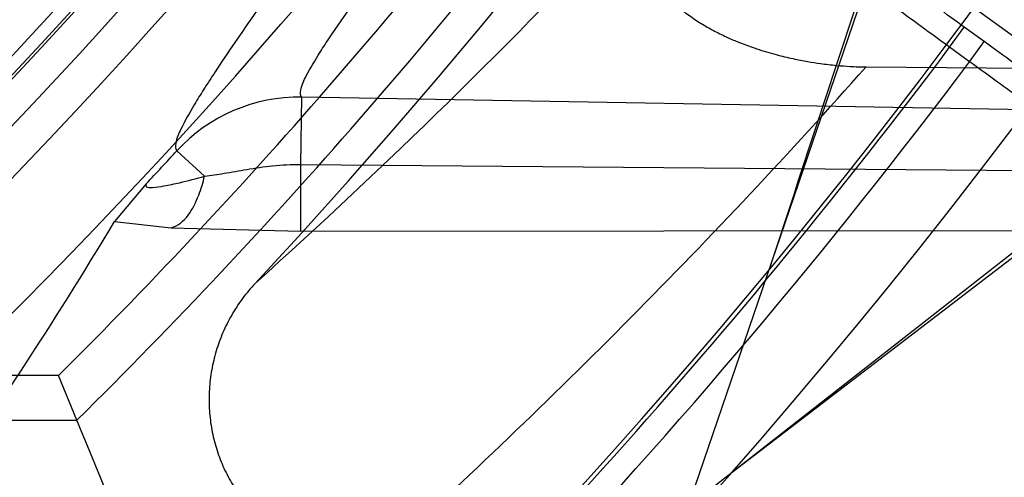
# Model space of a CAD drawing. Header units: millimetres. Extents: x 0 to 297, y 0 to 210.
# Tile 82 of 256: x 146.1669 to 146.25, y 92.8584 to 92.897. Entities that reach past the tile are written whole.
import ezdxf

# ---------------------------------------------------------------- set-up
doc = ezdxf.new("R2010")
doc.units = ezdxf.units.MM
doc.header["$LTSCALE"] = 16.335
doc.layers.get('0').update_dxf_attribs({"linetype": 'CONTINUOUS'})
for name, color, linetype in [('01_GLOBAL', 7, 'CONTINUOUS'), ('INTFCLR_1', 7, 'CONTINUOUS'), ('INTFCLR_144815', 7, 'CONTINUOUS')]:
    doc.layers.add(name, color=color, linetype=linetype)

msp = doc.modelspace()

# ---------------------------------------------------------------- linework, layer by layer
at = {"color": 7, "linetype": 'Continuous'}
msp.add_circle((146.8548034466, 92.13446435), 2.66, dxfattribs=at)
at = {"color": 9, "linetype": 'Continuous'}
msp.add_arc((146.8548034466, 92.13446435), 2.6259090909, 92.9674534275, 177.0325465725, dxfattribs=at)
at = {"layer": '01_GLOBAL', "color": 7, "linetype": 'Continuous'}
msp.add_circle((146.8548034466, 92.13446435), 2.695, dxfattribs=at)
at = {"layer": 'INTFCLR_1', "color": 6, "linetype": 'Continuous'}
for radius in [0.4224162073, 0.4014439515]:
    msp.add_arc((145.8396077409, 93.1986600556), radius, 270, 90.00000002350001, dxfattribs=at)
at = {"layer": 'INTFCLR_1', "color": 9, "linetype": 'Continuous'}
msp.add_open_spline([(146.192649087, 93.32918458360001), (146.1958606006, 93.3200052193), (146.2016925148, 93.30114236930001), (146.207244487, 93.2768969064), (146.2099856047, 93.26070402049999), (146.2110878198, 93.253064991), (146.2117778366, 93.24792487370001), (146.2134659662, 93.2337653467), (146.2150886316, 93.21041586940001), (146.2148602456, 93.18698353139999), (146.2140091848, 93.1726580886), (146.2136200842, 93.1674304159), (146.2129629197, 93.1596501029), (146.2111506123, 93.1430830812), (146.206931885, 93.118104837), (146.2017743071, 93.0973624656), (146.19827327, 93.0854582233), (146.1968531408, 93.0807900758), (146.1942959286, 93.07278256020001), (146.1888936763, 93.05732598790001), (146.1802622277, 93.0362568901), (146.171382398, 93.0181655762), (146.1656550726, 93.0076059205), (146.1635773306, 93.00388144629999), (146.1604900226, 92.99844783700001), (146.1538400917, 92.9872487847), (146.1432874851, 92.97113303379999), (146.130351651, 92.95354161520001), (146.1210235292, 92.9420657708), (146.1156460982, 92.9357669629), (146.113618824, 92.9334160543), (146.1101975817, 92.92950581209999), (146.1038773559, 92.92246982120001), (146.096999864, 92.91514089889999), (146.0907938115, 92.90865212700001), (146.0870749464, 92.9047487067), (146.0841227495, 92.9015614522), (146.082218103, 92.8993550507), (146.0811689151, 92.8979602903), (146.0807337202, 92.8972201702), (146.0804699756, 92.8966891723), (146.0805812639, 92.89599818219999), (146.0820539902, 92.89629864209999), (146.0836740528, 92.8970751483), (146.0866075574, 92.8986610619), (146.0894057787, 92.90044352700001), (146.0917034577, 92.9019746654), (146.0931778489, 92.9029884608), (146.0956556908, 92.90472264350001), (146.0996186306, 92.9076240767), (146.1051563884, 92.9119288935), (146.1134349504, 92.91874134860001), (146.1208444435, 92.9253865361), (146.1273278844, 92.93160424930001), (146.1319747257, 92.9361902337), (146.1403493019, 92.9448249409), (146.1522854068, 92.9582898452), (146.1663008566, 92.97619255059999), (146.1763364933, 92.9908585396), (146.1823017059, 93.0003968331), (146.1845040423, 93.0040206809), (146.1878179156, 93.0095809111), (146.1948947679, 93.0220655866), (146.2049952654, 93.04233046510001), (146.2119439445, 93.05926636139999), (146.2151676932, 93.0680384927)], degree=3, knots=[0, 0, 0, 0, 0.0419354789, 0.08505031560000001, 0.1071497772, 0.1127379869, 0.1183317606, 0.1295131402, 0.1742263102, 0.2191466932, 0.230445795, 0.2361065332, 0.241751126, 0.2641147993, 0.3079545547, 0.3508736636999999, 0.3561840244, 0.3614616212, 0.3719139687, 0.3924297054, 0.4320526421, 0.4700131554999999, 0.4792642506, 0.483852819, 0.4884035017, 0.5062126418, 0.5400088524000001, 0.5714206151, 0.6003317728, 0.6037560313, 0.6071340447, 0.6137178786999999, 0.6261602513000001, 0.6479155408, 0.6570536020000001, 0.6648783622, 0.6711643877, 0.6757843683, 0.6774462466, 0.6786751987, 0.6794900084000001, 0.6799813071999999, 0.6813020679, 0.6842478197, 0.6888651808, 0.6950795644, 0.6987591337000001, 0.70073729, 0.7027989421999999, 0.7117993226, 0.7219139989, 0.7330405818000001, 0.7580265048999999, 0.7648041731, 0.7717766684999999, 0.7861782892, 0.816667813, 0.8493175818, 0.8841610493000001, 0.8932352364, 0.8978283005, 0.9024468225, 0.9211469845, 0.9596997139, 1, 1, 1, 1], dxfattribs=at)
at = {"layer": 'INTFCLR_144815', "color": 6, "linetype": 'Continuous'}
for p, q in [((146.2233002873, 92.8558915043), (146.2578980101, 92.9571600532)), ((146.312457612, 92.9256600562), (146.2233002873, 92.8558915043)), ((146.22701752, 92.8588003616), (146.3134528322, 92.92508546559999)), ((146.278998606, 92.875097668), (146.2180692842, 92.9193654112)), ((146.2383316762, 92.8930416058), (146.3403261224, 92.89220817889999)), ((146.1775699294, 92.883171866), (146.1748869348, 92.87997876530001)), ((146.1701625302, 92.8669686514), (146.1608844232, 92.8669686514)), ((146.1717144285, 92.86320410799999), (146.1701625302, 92.86696865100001))]:
    msp.add_line(p, q, dxfattribs=at)
at = {"layer": 'INTFCLR_144815', "color": 9, "linetype": 'Continuous'}
for p, q in [((146.2453849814, 92.8947031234), (146.2466191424, 92.89640180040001)), ((146.24829961, 92.8951808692), (146.2466191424, 92.89640180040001)), ((146.247065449, 92.8934821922), (146.2453849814, 92.8947031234)), ((146.247065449, 92.8934821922), (146.24829961, 92.8951808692)), ((146.1906038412, 92.8848033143), (146.1907031, 92.8904884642)), ((146.3845793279, 92.88710355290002), (146.1907031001, 92.8904884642)), ((146.1801506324, 92.8859592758), (146.1824903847, 92.88381081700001)), ((146.1906267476, 92.8791810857), (146.1906038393, 92.8848033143)), ((146.190603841, 92.8848033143), (146.3750393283, 92.8832694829)), ((146.1748869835, 92.8799787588), (146.1796771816, 92.87945973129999)), ((146.1796771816, 92.87945973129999), (146.1906267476, 92.8791810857)), ((146.1906267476, 92.8791810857), (146.3633866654, 92.87931906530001)), ((146.1411205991, 92.86320410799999), (146.1717144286, 92.86320410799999))]:
    msp.add_line(p, q, dxfattribs=at)
at = {"layer": 'INTFCLR_144815', "color": 6, "linetype": 'Continuous'}
for radius in [0.4466793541, 0.4256665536]:
    msp.add_circle((145.8396077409, 93.1986600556), radius, dxfattribs=at)
for centre, radius, start, end in [((145.8396077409, 93.1986600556), 0.6157754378, 313.9937911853, 154.5150993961), ((145.8396077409, 93.1986600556), 0.5947754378, 312.9543589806, 154.5144414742), ((145.8396077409, 93.1986600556), 0.5751005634, 282.2440355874, 71.2863570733), ((145.8396077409, 93.1986600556), 0.4537777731, 308.490992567, 51.50900743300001), ((145.8396077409, 93.1986600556), 0.4747905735, 316.9838592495, 43.0161407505), ((145.8396077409, 93.1986600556), 0.4480128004, 313.9992414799, 46.00075850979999), ((145.8396077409, 93.1986600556), 0.4169682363, 295.6072723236, 334.3927276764), ((145.8396077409, 93.1986600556), 0.3959554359, 297.0737153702, 332.9262846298), ((162.9215506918, 87.40650193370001), 17.5646707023, 161.5765175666, 161.8573447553), ((145.8396077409, 93.1986600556), 0.4682794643, 314.9016631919, 323.3180519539), ((145.8396077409, 93.1986600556), 0.5477895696, 309.5878226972, 323.4121773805), ((143.7466302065, 91.8662536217), 2.6220116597, 21.5241419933, 22.3475306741)]:
    msp.add_arc(centre, radius, start, end, dxfattribs=at)
at = {"layer": 'INTFCLR_144815', "color": 9, "linetype": 'Continuous'}
for centre, radius, start, end in [((145.8396077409, 93.1986600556), 0.5712784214, 292.4997540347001, 54.0964566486), ((145.8396102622, 93.1986612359), 0.5153523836, 292.4997540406, 54.09645665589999), ((145.8396257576, 93.1986643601), 0.5066391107, 311.2505121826, 48.7494878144), ((145.839607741, 93.1986600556), 0.4617768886, 314.0862202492, 45.9137797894), ((145.8396077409, 93.1986600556), 0.450734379, 313.8592910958, 46.1407088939), ((145.8396077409, 93.1986600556), 0.4477854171, 314.0319604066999, 45.9680396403), ((145.8396077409, 93.1986600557), 0.5830188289, 203.8266800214, 313.0809380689), ((145.8396077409, 93.1986600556), 0.590019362, 203.8278898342, 312.5732768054), ((145.8396077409, 93.1986600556), 0.6110177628, 203.8266800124, 319.1799903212), ((145.839607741, 93.1986600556), 0.4720440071, 314.7125410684, 323.1719395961), ((145.836520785, 93.26404247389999), 0.5236497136, 311.9772585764, 316.8660505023), ((145.8396077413, 93.19866005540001), 0.5069960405, 313.0638327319, 323.1640956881), ((145.839607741, 93.1986600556), 0.5090729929, 309.832493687, 323.1675063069), ((145.8362351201, 93.25029440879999), 0.537876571, 312.1945882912, 318.3797053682), ((146.1904630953, 92.8764900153), 0.0140004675, 89.0177529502, 137.4407735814), ((145.8396077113, 93.1986600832), 0.4623324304, 316.9697868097, 317.4405449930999), ((145.8396077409, 93.1986600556), 0.5440250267, 309.724476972, 323.2755230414)]:
    msp.add_arc(centre, radius, start, end, dxfattribs=at)
at = {"layer": 'INTFCLR_144815', "color": 6, "linetype": 'Continuous'}
msp.add_ellipse((145.8396077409, 93.09539915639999), major_axis=(0, 0.4080553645), ratio=0.9674516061, start_param=-2.2743411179, end_param=-2.1269453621, dxfattribs=at)
for points, knots in [([(146.1515348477, 92.8871601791), (146.1512150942, 92.88716605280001), (146.1512119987, 92.88839850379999), (146.1517859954, 92.8890891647), (146.1523169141, 92.8900499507), (146.1528921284, 92.8909097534), (146.1535763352, 92.8919129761), (146.1543814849, 92.893038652), (146.15530592, 92.8942992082), (146.1563525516, 92.89569672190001), (146.1575225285, 92.8972368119), (146.1588179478, 92.898925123), (146.1602417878, 92.900769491), (146.1617966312, 92.9027776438), (146.1634827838, 92.9049551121), (146.1652973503, 92.90730399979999), (146.1672357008, 92.9098248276), (146.169295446, 92.9125216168), (146.1714790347, 92.9154054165), (146.1737896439, 92.91848925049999), (146.1762240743, 92.92177872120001), (146.1787743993, 92.9252737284), (146.1814309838, 92.92897223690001), (146.1841860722, 92.9328752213), (146.1870298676, 92.93698109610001), (146.1899514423, 92.94128675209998), (146.1929388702, 92.9457875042), (146.195979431, 92.950477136), (146.1990598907, 92.9553480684), (146.2021667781, 92.9603915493), (146.2052866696, 92.9655978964), (146.2084064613, 92.9709567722), (146.2115136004, 92.9764574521), (146.2145962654, 92.9820890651), (146.2176434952, 92.9878408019), (146.2206452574, 92.99370206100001), (146.2235925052, 92.9996626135), (146.2264771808, 93.00571270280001), (146.2292921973, 93.0118431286), (146.2320314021, 93.0180453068), (146.2346894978, 93.02431125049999), (146.2372619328, 93.03063346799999), (146.2397453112, 93.0370061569), (146.2421317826, 93.04341060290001), (146.2444188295, 93.0498393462), (146.2466074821, 93.0562939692), (146.2487002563, 93.06278242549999), (146.2506975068, 93.0693069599), (146.2525965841, 93.07585950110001), (146.2543963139, 93.0824362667), (146.2560946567, 93.0890289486), (146.2576905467, 93.0956312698), (146.2591843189, 93.10224204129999), (146.2605765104, 93.1088610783), (146.2618676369, 93.11548837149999), (146.2630580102, 93.12212318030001), (146.2641477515, 93.1287636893), (146.2651369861, 93.135407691), (146.2660260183, 93.1420538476), (146.2668152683, 93.1487017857), (146.2675051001, 93.15535101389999), (146.2680958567, 93.1620011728), (146.2685878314, 93.1686517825), (146.2689813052, 93.1753027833), (146.269276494, 93.1819539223), (146.2694735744, 93.188605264), (146.2695726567, 93.1952566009), (146.2695738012, 93.2019080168), (146.2694770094, 93.2085593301), (146.2692822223, 93.2152106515), (146.2689893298, 93.2218617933), (146.2685981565, 93.2285127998), (146.2681084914, 93.2351633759), (146.2675200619, 93.2418134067), (146.2668325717, 93.2484624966), (146.2660456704, 93.25511036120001), (146.2651589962, 93.26175646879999), (146.2641721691, 93.2684001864), (146.2630848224, 93.2750406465), (146.2618965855, 93.28167693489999), (146.2606070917, 93.28830805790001), (146.2592161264, 93.29493226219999), (146.2577236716, 93.30154713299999), (146.25612979, 93.3081503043), (146.2544344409, 93.31474009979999), (146.2526374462, 93.32131545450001), (146.2507388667, 93.32787448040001), (146.2487392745, 93.33441381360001), (146.2466397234, 93.3409291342), (146.2444415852, 93.3474158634), (146.2421464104, 93.35386959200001), (146.2397562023, 93.36028536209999), (146.2372735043, 93.36665758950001), (146.2347014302, 93.3729801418), (146.2320437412, 93.37924629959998), (146.2293049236, 93.3854487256), (146.2264902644, 93.39157944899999), (146.2236059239, 93.397629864), (146.220658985, 93.40359077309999), (146.2176574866, 93.4094524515), (146.2146104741, 93.4152046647), (146.211527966, 93.42083682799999), (146.2084209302, 93.42633811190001), (146.2053011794, 93.43169765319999), (146.2021812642, 93.436904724), (146.1990742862, 93.4419489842), (146.1959936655, 93.4468207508), (146.1929528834, 93.4515112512), (146.189965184, 93.4560128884), (146.187043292, 93.4603194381), (146.1841991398, 93.4644262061), (146.1814436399, 93.46833010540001), (146.1787864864, 93.4720296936), (146.1762360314, 93.4755251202), (146.1737992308, 93.4788180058), (146.1714816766, 93.4819112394), (146.1692876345, 93.4848088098), (146.1672201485, 93.48751558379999), (146.1652811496, 93.4900371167), (146.1634716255, 93.4923794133), (146.1617917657, 93.49454874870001), (146.1602410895, 93.49655152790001), (146.1588186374, 93.49839409), (146.1575230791, 93.5000825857), (146.1563528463, 93.5016229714), (146.1553062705, 93.50302052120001), (146.1543814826, 93.5042811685), (146.1535770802, 93.5054070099), (146.1528902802, 93.5064101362), (146.1523225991, 93.5072704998), (146.1518630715, 93.50806105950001), (146.151402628, 93.50880307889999), (146.1510534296, 93.51015108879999), (146.1515348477, 93.5101599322)], [0, 0, 0, 0, 0.0014103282, 0.0032894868, 0.0045784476, 0.006109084, 0.0078878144, 0.009921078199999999, 0.0122159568, 0.0147800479, 0.0176210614, 0.0207450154, 0.0241645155, 0.0278962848, 0.0319450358, 0.0363094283, 0.0409856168, 0.0459681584, 0.0512740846, 0.0569372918, 0.0629614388, 0.06932079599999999, 0.0760170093, 0.0830428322, 0.09038864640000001, 0.09804223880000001, 0.1059886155, 0.1142106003, 0.1226891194, 0.1314036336, 0.1403327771, 0.1494548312, 0.1587482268, 0.1681920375, 0.1777662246, 0.1874518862, 0.1972313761, 0.2070885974, 0.2170088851, 0.2269790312, 0.2369874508, 0.247023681, 0.2570780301, 0.2671479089, 0.2771627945, 0.2871678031, 0.297203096, 0.3072268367, 0.3172573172, 0.3272873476, 0.3372951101, 0.3472786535, 0.3572404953, 0.3671820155, 0.3771057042, 0.38701475, 0.3969071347, 0.4067804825, 0.4166362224, 0.4264761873, 0.4363022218, 0.4461151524, 0.4559173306, 0.4657100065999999, 0.4754958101, 0.4852761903, 0.4950537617, 0.5048299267, 0.514607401, 0.5243876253, 0.5341732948, 0.5439658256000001, 0.5537677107, 0.5635801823, 0.5734055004, 0.5832449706, 0.5931003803, 0.6029729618, 0.6128636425, 0.6227732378, 0.6327028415, 0.6426530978, 0.6526214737, 0.6626060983, 0.6726078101, 0.6826271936, 0.6926651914, 0.7027189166, 0.7127821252, 0.7228511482, 0.7329216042, 0.7429877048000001, 0.7530428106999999, 0.7630790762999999, 0.7730874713, 0.7830577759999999, 0.7929782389, 0.8028356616, 0.8126154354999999, 0.8223014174, 0.8318761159, 0.8413205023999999, 0.8506146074, 0.8597374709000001, 0.8686675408, 0.8773831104, 0.8858627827, 0.8940860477, 0.9020337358, 0.9096886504, 0.9170358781, 0.9240630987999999, 0.9307608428, 0.9371226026, 0.9431446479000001, 0.9488258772, 0.9541674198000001, 0.9591725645, 0.9638462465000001, 0.9681947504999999, 0.9722253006, 0.9759458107, 0.979364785, 0.9824904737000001, 0.9853313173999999, 0.9878955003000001, 0.9901906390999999, 0.9922241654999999, 0.994002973, 0.9955336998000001, 0.9968227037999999, 0.9978766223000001, 1, 1, 1, 1]), ([(146.1415550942, 92.8871601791), (146.1412445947, 92.8871657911), (146.1412273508, 92.88836381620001), (146.1418093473, 92.8890301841), (146.1423391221, 92.889961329), (146.1429159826, 92.8907947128), (146.1436016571, 92.8917677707), (146.1444091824, 92.8928600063), (146.145336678, 92.89408366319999), (146.1463871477, 92.8954406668), (146.1475618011, 92.8969365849), (146.1488622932, 92.89857629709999), (146.150290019, 92.9003654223), (146.1518464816, 92.90231011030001), (146.1535329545, 92.9044168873), (146.1553505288, 92.906692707), (146.157299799, 92.9091446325), (146.1593809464, 92.91177998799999), (146.1615932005, 92.9146057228), (146.1639344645, 92.9176279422), (146.1664007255, 92.9208510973), (146.1689860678, 92.92427788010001), (146.1716830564, 92.9279095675), (146.1744830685, 92.93174630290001), (146.1773763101, 92.93578694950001), (146.180351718, 92.9400287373), (146.1833970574, 92.9444671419), (146.1864992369, 92.9490960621), (146.1896445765, 92.9539079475), (146.1928191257, 92.95889402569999), (146.1960089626, 92.96404454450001), (146.1992004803, 92.96934904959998), (146.2023806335, 92.97479665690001), (146.205537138, 92.9803763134), (146.2086586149, 92.9860770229), (146.2117346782, 92.9918880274), (146.2147559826, 92.99779895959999), (146.2177142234, 93.0037999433), (146.2206021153, 93.00988167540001), (146.2234133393, 93.0160354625), (146.2261424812, 93.0222532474), (146.2287849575, 93.0285276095), (146.2313369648, 93.0348518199), (146.2337953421, 93.0412196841), (146.2361575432, 93.0476256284), (146.238421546, 93.05406462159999), (146.2405857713, 93.0605321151), (146.2426490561, 93.067024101), (146.2446105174, 93.073536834), (146.2464696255, 93.0800671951), (146.2482260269, 93.0866122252), (146.249879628, 93.0931695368), (146.2514304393, 93.09973684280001), (146.252878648, 93.10631234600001), (146.2542244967, 93.1128943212), (146.2554683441, 93.11948148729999), (146.2566105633, 93.1260726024), (146.2576515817, 93.1326667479), (146.2585918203, 93.13926305), (146.2594317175, 93.145860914), (146.2601716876, 93.1524598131), (146.260812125, 93.15905938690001), (146.2613533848, 93.16565933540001), (146.2617957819, 93.17225946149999), (146.2621395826, 93.1788596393), (146.2623849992, 93.18545980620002), (146.2625321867, 93.1920599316), (146.2625648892, 93.19646020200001), (146.2625648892, 93.19866005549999)], [0, 0, 0, 0, 0.0027272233, 0.00637693, 0.0088871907, 0.0118720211, 0.0153444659, 0.0193180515, 0.02380733, 0.0288260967, 0.0343890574, 0.0405101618, 0.0472051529, 0.05449051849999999, 0.0623846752, 0.0709044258, 0.0800682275, 0.08989261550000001, 0.1003941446, 0.1115838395, 0.1234656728, 0.1360350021, 0.1492811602, 0.1631910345, 0.1777467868, 0.1929237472, 0.2086919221, 0.2250163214, 0.241858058, 0.2591751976, 0.2769240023, 0.2950599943, 0.3135389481, 0.3323178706, 0.3513557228, 0.3706138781, 0.3900565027, 0.40965088, 0.4293672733, 0.4491790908, 0.4690627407, 0.4889974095, 0.5089649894, 0.5289504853, 0.5489397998, 0.5689220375, 0.5888883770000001, 0.6088300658, 0.6287418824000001, 0.6486179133, 0.6684555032, 0.6882511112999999, 0.7080041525, 0.7277129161, 0.7473782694, 0.7670001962, 0.7865808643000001, 0.8061213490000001, 0.8256243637, 0.8450923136, 0.8645285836, 0.8839363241, 0.9033192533, 0.9226811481, 0.9420259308, 0.9613578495, 0.9806810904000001, 1, 1, 1, 1]), ([(146.2453849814, 92.8947031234), (146.2445834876, 92.8952864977), (146.2429811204, 92.89645471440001), (146.2405882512, 92.8982043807), (146.2382220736, 92.8999395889), (146.235916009, 92.90163581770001), (146.2336948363, 92.9032753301), (146.2315731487, 92.9048470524), (146.2295555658, 92.9063472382), (146.2276526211, 92.90776802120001), (146.2258843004, 92.9090945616), (146.2242635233, 92.91031741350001), (146.2227989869, 92.9114294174), (146.2214957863, 92.9124270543), (146.2203640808, 92.91330088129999), (146.2194167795, 92.9140458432), (146.2186520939, 92.9146495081), (146.2180214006, 92.91518859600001), (146.2176060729, 92.9154987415), (146.2174496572, 92.9157094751)], [0, 0, 0, 0, 0.0850694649, 0.1701700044, 0.2543802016, 0.3368686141, 0.4158314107, 0.4912896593, 0.5634549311, 0.6315853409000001, 0.6950838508, 0.7531538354, 0.8058178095, 0.8528824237, 0.8939992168, 0.9284978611, 0.9563453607, 0.9774789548, 1, 1, 1, 1]), ([(146.2213747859, 92.89916708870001), (146.2216345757, 92.89888402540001), (146.2221950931, 92.89833247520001), (146.2231205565, 92.8975728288), (146.2241275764, 92.8968737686), (146.2251785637, 92.8962503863), (146.2262273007, 92.8957133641), (146.2275248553, 92.8951330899), (146.2290175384, 92.89457794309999), (146.2306609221, 92.8940897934), (146.2320982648, 92.8937450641), (146.2333460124, 92.8935028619), (146.2345718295, 92.89331121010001), (146.2357693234, 92.8931709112), (146.2370561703, 92.89307316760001), (146.2378864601, 92.8930453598), (146.2383316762, 92.8930416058)], [0, 0, 0, 0, 0.0623935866, 0.1274745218, 0.1942173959, 0.2612743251, 0.325767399, 0.3854497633, 0.4920231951, 0.5841061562, 0.6637012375, 0.73196715, 0.7904621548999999, 0.8651522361, 0.9276963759, 1, 1, 1, 1]), ([(146.1867563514, 92.87475585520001), (146.1863773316, 92.8743496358), (146.1856657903, 92.8734938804), (146.1847537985, 92.87209936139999), (146.1840093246, 92.87061414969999), (146.1834419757, 92.86905966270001), (146.1830583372, 92.8674578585), (146.1828621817, 92.8658308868), (146.1828545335, 92.8642008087), (146.1830338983, 92.86258893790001), (146.1833964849, 92.8610159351), (146.1839363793, 92.85950157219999), (146.1846457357, 92.8580645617), (146.1855149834, 92.8567224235), (146.186532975, 92.85549145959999), (146.1876870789, 92.8543867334), (146.1889632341, 92.85342201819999), (146.190346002, 92.8526097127), (146.1918185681, 92.8519607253), (146.1933629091, 92.8514843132), (146.1949594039, 92.8511879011), (146.1960426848, 92.8511140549), (146.1965855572, 92.8511082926)], [0, 0, 0, 0, 0.0514138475, 0.102725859, 0.1538761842, 0.204816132, 0.2555260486, 0.3059645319, 0.3561326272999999, 0.4060417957, 0.4557148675, 0.5051829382, 0.5544885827, 0.6036835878, 0.6528264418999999, 0.7019773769, 0.7511954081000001, 0.8005371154, 0.8500526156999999, 0.8997828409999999, 0.9497593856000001, 1, 1, 1, 1]), ([(146.1736737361, 92.81773766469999), (146.1734029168, 92.8184572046), (146.1728604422, 92.819895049), (146.1720473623, 92.8220493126), (146.1712341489, 92.8241966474), (146.1704230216, 92.8263336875), (146.1696149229, 92.8284566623), (146.1688120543, 92.8305622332), (146.1680152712, 92.8326465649), (146.1672257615, 92.8347060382), (146.166444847, 92.83673727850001), (146.1656743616, 92.83873739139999), (146.164915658, 92.8407032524), (146.1641695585, 92.8426316), (146.1634372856, 92.84451940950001), (146.1627201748, 92.846363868), (146.1620195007, 92.8481622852), (146.1613364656, 92.8499121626), (146.1606718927, 92.8516111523), (146.1600265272, 92.8532571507), (146.1594014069, 92.8548482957), (146.1587975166, 92.8563828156), (146.1582155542, 92.8578589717), (146.1576561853, 92.85927515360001), (146.1571201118, 92.8606299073), (146.1566079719, 92.8619219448), (146.1561203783, 92.8631501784), (146.1556578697, 92.86431369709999), (146.1552208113, 92.8654116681), (146.1548095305, 92.8664433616), (146.1544243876, 92.8674081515), (146.1540657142, 92.8683054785), (146.1537338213, 92.8691348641), (146.1534289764, 92.8698959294), (146.1530772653, 92.87077330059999), (146.1527064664, 92.8716974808), (146.1522981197, 92.87271404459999), (146.1520470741, 92.8733377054), (146.1519169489, 92.87366091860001)], [0, 0, 0, 0, 0.0384359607, 0.07682884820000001, 0.1151150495, 0.1532293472, 0.191104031, 0.2286791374, 0.2658872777, 0.3026614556, 0.3389459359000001, 0.3746823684, 0.4098169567, 0.4442918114, 0.4780517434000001, 0.5110468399, 0.5432270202, 0.5745438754, 0.60495773, 0.6344324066, 0.6629322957, 0.6904236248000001, 0.7168753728, 0.7422586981, 0.7665463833, 0.7897140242, 0.8117416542, 0.8326118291, 0.8523097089, 0.8708221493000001, 0.8881372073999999, 0.9042442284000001, 0.9191337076, 0.9327978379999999, 0.9452313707, 0.9663897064, 0.9825810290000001, 1, 1, 1, 1])]:
    msp.add_open_spline(points, degree=3, knots=knots, dxfattribs=at)
at = {"layer": 'INTFCLR_144815', "color": 9, "linetype": 'Continuous'}
for points, knots in [([(146.2905583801, 93.181427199), (146.2902266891, 93.1722666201), (146.2889817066, 93.1531624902), (146.2859719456, 93.12926924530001), (146.2832094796, 93.1133775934), (146.2818037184, 93.1061241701), (146.2808361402, 93.10132958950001), (146.278087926, 93.0884740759), (146.272924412, 93.06807579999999), (146.2659889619, 93.0461139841), (146.2606323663, 93.03133713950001), (146.2574807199, 93.0231657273), (146.2527840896, 93.01145488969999), (146.246998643, 92.998265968), (146.2408277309, 92.9855014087), (146.2373125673, 92.9785448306), (146.2322180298, 92.96874094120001), (146.2246186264, 92.9550292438), (146.214434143, 92.9382315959), (146.2061929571, 92.9255923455), (146.201041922, 92.9180138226), (146.1988238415, 92.9147933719), (146.1974343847, 92.912785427), (146.1940400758, 92.9079112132), (146.1892021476, 92.901064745), (146.1847293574, 92.89470436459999), (146.1824599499, 92.8912154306), (146.1814687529, 92.8896309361), (146.1806206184, 92.8880869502), (146.1800487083, 92.88687256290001), (146.1799928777, 92.8860969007), (146.1801506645, 92.8859592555)], [0, 0, 0, 0, 0.0858001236, 0.1790833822, 0.2252548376, 0.2367557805, 0.2482389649, 0.2710367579, 0.3598009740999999, 0.445061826, 0.4864888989, 0.5069045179, 0.5270361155, 0.6045890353, 0.6416374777, 0.6597341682, 0.6775421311, 0.7450519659, 0.8064210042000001, 0.8613741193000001, 0.8862623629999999, 0.8921897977, 0.8979757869, 0.909117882, 0.9477859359, 0.9764348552, 0.98192108, 0.9867019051, 0.9940016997, 0.9980401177, 1, 1, 1, 1]), ([(146.1907030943, 92.8904884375), (146.1905460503, 92.890616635), (146.190609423, 92.89139006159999), (146.1912143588, 92.8925644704), (146.1920932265, 92.8940819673), (146.1931216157, 92.8956338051), (146.195475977, 92.89906226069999), (146.2001030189, 92.9053104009), (146.2051020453, 92.912041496), (146.2086099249, 92.9168369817), (146.2100456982, 92.9188126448), (146.212337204, 92.921980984), (146.2176564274, 92.92943574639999), (146.2261654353, 92.9418732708), (146.2366822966, 92.9584130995), (146.2445343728, 92.97192746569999), (146.2497982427, 92.9815926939), (146.253427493, 92.98844621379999), (146.259796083, 93.0010176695), (146.2657722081, 93.0140201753), (146.2706249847, 93.02557140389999), (146.2738789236, 93.0336256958), (146.2794075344, 93.0481865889), (146.2865683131, 93.0698358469), (146.2919041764, 93.0899637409), (146.2947436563, 93.1026494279), (146.2957429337, 93.1073787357), (146.2971943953, 93.11453176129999), (146.3000463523, 93.1302013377), (146.3028738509, 93.15163916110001), (146.3041332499, 93.16833155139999), (146.3044933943, 93.1752177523)], [0, 0, 0, 0, 0.0019511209, 0.0060578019, 0.0135221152, 0.0184240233, 0.0240553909, 0.0535050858, 0.0932797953, 0.1047395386, 0.110689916, 0.1167852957, 0.1423727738, 0.1988288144, 0.2618001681, 0.3309746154, 0.3492045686, 0.3677228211, 0.4056116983, 0.4848284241, 0.5053718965, 0.5261970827, 0.5684309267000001, 0.6552565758, 0.7455309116, 0.7687000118, 0.7803679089, 0.7920523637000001, 0.8389465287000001, 0.9336333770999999, 1, 1, 1, 1]), ([(146.2466191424, 92.89640180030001), (146.2458708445, 92.8969454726), (146.2443819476, 92.89802887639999), (146.242164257, 92.89964764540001), (146.2399809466, 92.90124636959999), (146.2378458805, 92.90281489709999), (146.2357752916, 92.904341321), (146.2337846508, 92.90581423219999), (146.2318882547, 92.9072230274), (146.2300992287, 92.9085579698), (146.2284300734, 92.90980967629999), (146.2268927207, 92.91096926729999), (146.2254981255, 92.91202824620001), (146.224256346, 92.91297948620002), (146.2231749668, 92.9138154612), (146.2222648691, 92.9145325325), (146.2215235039, 92.9151185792), (146.2209134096, 92.91564366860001), (146.2205092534, 92.9159452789), (146.2203624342, 92.9161511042)], [0, 0, 0, 0, 0.084437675, 0.1680952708, 0.2506472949, 0.3314713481, 0.4099472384, 0.4854803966, 0.5575314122, 0.6256101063, 0.6892551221, 0.7479918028, 0.8014007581, 0.8491085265, 0.8907965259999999, 0.9261579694, 0.954933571, 0.9769199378, 1, 1, 1, 1]), ([(146.2752080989, 92.87630339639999), (146.2749156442, 92.8763964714), (146.2744169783, 92.8767607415), (146.2735721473, 92.87727885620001), (146.2721342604, 92.87824753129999), (146.2704158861, 92.8794167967), (146.2687393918, 92.88058098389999), (146.2676174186, 92.88136375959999), (146.2656911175, 92.8827129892), (146.263694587, 92.88412338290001), (146.2616276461, 92.8855918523), (146.2601192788, 92.8866660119), (146.2573568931, 92.8886398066), (146.2545539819, 92.89065480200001), (146.2521006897, 92.8924262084), (146.2504132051, 92.8936468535), (146.2491457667, 92.89456610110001), (146.24829961, 92.8951808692)], [0, 0, 0, 0, 0.0280049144, 0.0550778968, 0.0908959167, 0.185946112, 0.244878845, 0.2771094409, 0.3107821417, 0.4594773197, 0.5001614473, 0.5421405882, 0.6284469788, 0.8099581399, 0.857132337, 0.9045625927, 1, 1, 1, 1]), ([(146.2756548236, 92.8733507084), (146.2753457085, 92.8734548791), (146.2748173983, 92.8738423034), (146.2739213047, 92.87439787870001), (146.2723951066, 92.8754325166), (146.2705698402, 92.8766804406), (146.2687891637, 92.8779226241), (146.2675972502, 92.8787576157), (146.2655507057, 92.8801966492), (146.2634292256, 92.8817004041), (146.2612326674, 92.88326566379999), (146.259629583, 92.88441047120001), (146.2566935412, 92.886513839), (146.2537142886, 92.88866090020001), (146.2511063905, 92.89054803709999), (146.2493124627, 92.8918482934), (146.2479650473, 92.8928274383), (146.247065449, 92.8934821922)], [0, 0, 0, 0, 0.0279810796, 0.0550441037, 0.0908619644, 0.185910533, 0.2448424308, 0.2770737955, 0.3107485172, 0.4594482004, 0.5001336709, 0.5421146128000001, 0.6284252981, 0.8099466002, 0.8571241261, 0.9045572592, 1, 1, 1, 1]), ([(146.1824903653, 92.88381083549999), (146.183039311, 92.8838742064), (146.1842249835, 92.8840667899), (146.1861283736, 92.884406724), (146.1882806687, 92.8847273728), (146.1898099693, 92.8848136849), (146.1906038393, 92.8848033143)], [0, 0, 0, 0, 0.202579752, 0.4400931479, 0.7089428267, 1, 1, 1, 1]), ([(146.1775699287, 92.8831718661), (146.1775203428, 92.8831053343), (146.1775229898, 92.882879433), (146.1778238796, 92.88286755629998), (146.1783001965, 92.8828529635), (146.179192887, 92.88300430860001), (146.1806487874, 92.8833119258), (146.1817893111, 92.88361547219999), (146.1824903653, 92.88381083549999)], [0, 0, 0, 0, 0.0471739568, 0.08571036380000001, 0.1468762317, 0.3319325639, 0.5862531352, 1, 1, 1, 1]), ([(146.1796771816, 92.87945973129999), (146.1808368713, 92.8797673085), (146.1818672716, 92.8816476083), (146.1823617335, 92.8832685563), (146.1824903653, 92.88381083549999)], [0, 0, 0, 0, 0.6828166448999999, 1, 1, 1, 1])]:
    msp.add_open_spline(points, degree=3, knots=knots, dxfattribs=at)

doc.saveas('drawing.dxf')
